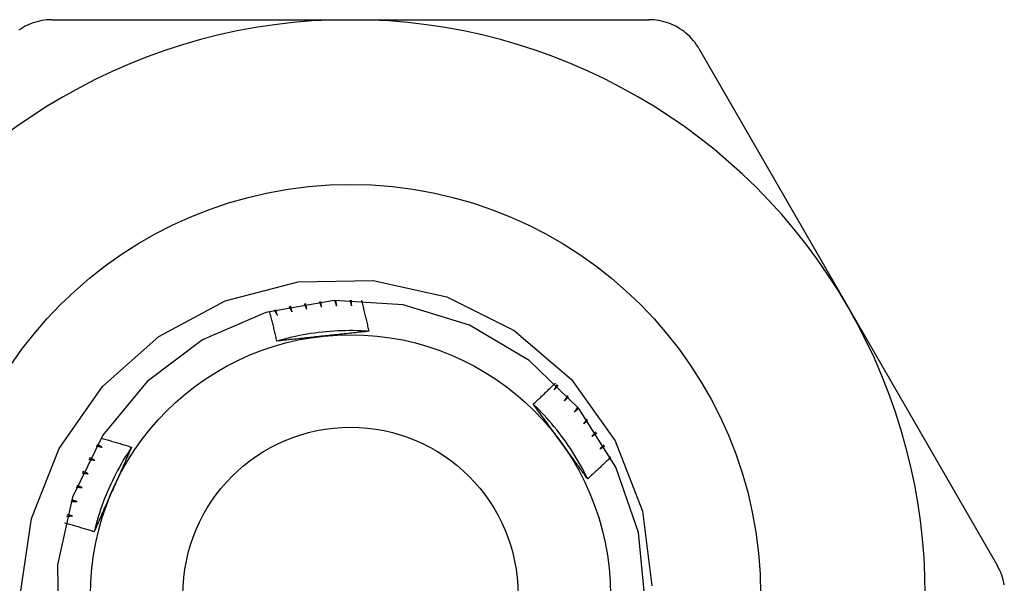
# Model space of a CAD drawing. Header units: inches. Extents: x 6 to 216, y 11 to 118.
# Tile 125 of 212: x 38.953 to 39.289, y 49.881 to 50.073. Entities that reach past the tile are written whole.
import ezdxf

# ---------------------------------------------------------------- set-up
doc = ezdxf.new("R2010")
doc.units = ezdxf.units.IN
doc.header["$MEASUREMENT"] = 0
doc.layers.add('Visible Edges(ANSI)', color=7, linetype='Continuous', lineweight=25)
doc.layers.add('Visible Tangent Edges(ANSI)', color=7, linetype='Continuous', lineweight=25)

msp = doc.modelspace()

# ---------------------------------------------------------------- linework, layer by layer
at = {"layer": 'Visible Edges(ANSI)'}
for p, q in [((38.96448, 50.0731), (39.0662, 50.0731)), ((39.0662, 50.0731), (39.16792, 50.0731)), ((39.18496, 50.06325), (39.23582, 49.97516)), ((39.23582, 49.97516), (39.28668, 49.88707))]:
    msp.add_line(p, q, dxfattribs=at)
at = {"layer": 'Visible Edges(ANSI)', "flags": 128}
for points in [[(38.96448, 50.0731), (38.96363, 50.07308), (38.96277, 50.07302), (38.96191, 50.07293), (38.96106, 50.07279), (38.96021, 50.07262), (38.95937, 50.07242), (38.95854, 50.07217), (38.95772, 50.07189), (38.95692, 50.07158), (38.95614, 50.07124), (38.95538, 50.07086), (38.95464, 50.07046), (38.95392, 50.07002), (38.95321, 50.06955)], [(39.18496, 50.06325), (39.18452, 50.06398), (39.18404, 50.0647), (39.18353, 50.06539), (39.18299, 50.06607), (39.18242, 50.06671), (39.18182, 50.06734), (39.18119, 50.06794), (39.18054, 50.0685), (39.17987, 50.06904), (39.17919, 50.06955), (39.17848, 50.07002), (39.17776, 50.07046), (39.17702, 50.07086), (39.17626, 50.07124), (39.17547, 50.07158), (39.17467, 50.07189), (39.17386, 50.07217), (39.17303, 50.07242), (39.17219, 50.07262), (39.17134, 50.07279), (39.17048, 50.07293), (39.16963, 50.07302), (39.16877, 50.07308), (39.16792, 50.0731)], [(38.95369, 49.87773), (38.95746, 49.90318), (38.96693, 49.92704), (38.98166, 49.94813), (39.00083, 49.96521), (39.02347, 49.97736), (39.04833, 49.98387), (39.07398, 49.98432), (39.09904, 49.97867), (39.122, 49.96719), (39.14151, 49.95054), (39.15642, 49.92962), (39.16575, 49.90575), (39.16893, 49.88029)], [(39.06598, 49.97762), (39.066, 49.97754), (39.06603, 49.97746), (39.06605, 49.97738), (39.06608, 49.9773), (39.0661, 49.97721), (39.06612, 49.97713), (39.06615, 49.97705), (39.06617, 49.97697), (39.0662, 49.97689), (39.06622, 49.9768), (39.06624, 49.97672), (39.06627, 49.97664), (39.06629, 49.97656), (39.06631, 49.97648), (39.06634, 49.97639), (39.06636, 49.97631), (39.06639, 49.97623), (39.06641, 49.97615), (39.06643, 49.97607), (39.06646, 49.97598), (39.06648, 49.9759), (39.0665, 49.97582), (39.06653, 49.97574), (39.06655, 49.97566)], [(39.06655, 49.97566), (39.06655, 49.97574), (39.06655, 49.97582), (39.06654, 49.9759), (39.06654, 49.97598), (39.06654, 49.97607), (39.06654, 49.97615), (39.06653, 49.97623), (39.06653, 49.97631), (39.06653, 49.97639), (39.06653, 49.97648), (39.06653, 49.97656), (39.06652, 49.97664), (39.06652, 49.97672), (39.06652, 49.9768), (39.06652, 49.97689), (39.06652, 49.97697), (39.06651, 49.97705), (39.06651, 49.97713), (39.06651, 49.97721), (39.06651, 49.9773), (39.06651, 49.97738), (39.06651, 49.97746), (39.0665, 49.97754), (39.0665, 49.97762)], [(39.06992, 49.97755), (39.07003, 49.97712), (39.07014, 49.97668), (39.07025, 49.97624), (39.07036, 49.9758), (39.07047, 49.97536), (39.07058, 49.97492), (39.07068, 49.97448), (39.07079, 49.97404), (39.0709, 49.9736), (39.071, 49.97316), (39.07111, 49.97272), (39.07121, 49.97228), (39.07132, 49.97184), (39.07142, 49.9714), (39.07153, 49.97096), (39.07163, 49.97052), (39.07173, 49.97008), (39.07183, 49.96963), (39.07194, 49.96919), (39.07204, 49.96875), (39.07214, 49.96831), (39.07224, 49.96787), (39.07234, 49.96743), (39.07243, 49.96699)], [(39.16657, 49.87492), (39.16433, 49.89841), (39.15668, 49.92074), (39.14402, 49.94065), (39.12706, 49.95707), (39.10674, 49.96907), (39.08418, 49.976), (39.06063, 49.97747), (39.03738, 49.9734), (39.01573, 49.96402), (38.99686, 49.94984), (38.98183, 49.93164), (38.97146, 49.91044), (38.96632, 49.88741), (38.96671, 49.86381)], [(39.04021, 49.9742), (39.04026, 49.97413), (39.0403, 49.97406), (39.04035, 49.97398), (39.04039, 49.97391), (39.04043, 49.97384), (39.04048, 49.97376), (39.04052, 49.97369), (39.04057, 49.97362), (39.04061, 49.97355), (39.04066, 49.97347), (39.0407, 49.9734), (39.04074, 49.97333), (39.04079, 49.97325), (39.04083, 49.97318), (39.04087, 49.97311), (39.04092, 49.97303), (39.04096, 49.97296), (39.04101, 49.97289), (39.04105, 49.97281), (39.04109, 49.97274), (39.04114, 49.97267), (39.04118, 49.97259), (39.04123, 49.97252), (39.04127, 49.97245)], [(39.04127, 49.97245), (39.04125, 49.97253), (39.04122, 49.97261), (39.0412, 49.97268), (39.04118, 49.97276), (39.04115, 49.97284), (39.04113, 49.97292), (39.04111, 49.973), (39.04108, 49.97308), (39.04106, 49.97316), (39.04104, 49.97323), (39.04102, 49.97331), (39.04099, 49.97339), (39.04097, 49.97347), (39.04095, 49.97355), (39.04092, 49.97363), (39.0409, 49.97371), (39.04088, 49.97379), (39.04085, 49.97386), (39.04083, 49.97394), (39.04081, 49.97402), (39.04079, 49.9741), (39.04076, 49.97418), (39.04074, 49.97426), (39.04072, 49.97434)], [(39.04528, 49.97542), (39.04532, 49.97535), (39.04536, 49.97527), (39.0454, 49.9752), (39.04544, 49.97512), (39.04548, 49.97504), (39.04552, 49.97497), (39.04556, 49.97489), (39.0456, 49.97482), (39.04564, 49.97474), (39.04568, 49.97467), (39.04572, 49.97459), (39.04577, 49.97452), (39.04581, 49.97444), (39.04585, 49.97437), (39.04589, 49.97429), (39.04593, 49.97422), (39.04597, 49.97414), (39.04601, 49.97407), (39.04605, 49.97399), (39.04609, 49.97392), (39.04613, 49.97384), (39.04617, 49.97376), (39.04621, 49.97369), (39.04625, 49.97361)], [(39.04625, 49.97361), (39.04623, 49.97369), (39.04621, 49.97377), (39.04619, 49.97385), (39.04617, 49.97393), (39.04615, 49.97401), (39.04613, 49.97409), (39.04611, 49.97417), (39.04609, 49.97425), (39.04607, 49.97433), (39.04606, 49.97441), (39.04604, 49.97449), (39.04602, 49.97457), (39.046, 49.97465), (39.04598, 49.97473), (39.04596, 49.97481), (39.04594, 49.97489), (39.04592, 49.97497), (39.0459, 49.97505), (39.04589, 49.97513), (39.04587, 49.97521), (39.04585, 49.97529), (39.04583, 49.97537), (39.04581, 49.97545), (39.04579, 49.97553)], [(39.05041, 49.97637), (39.05044, 49.9763), (39.05048, 49.97622), (39.05052, 49.97614), (39.05055, 49.97607), (39.05059, 49.97599), (39.05062, 49.97591), (39.05066, 49.97583), (39.0507, 49.97576), (39.05073, 49.97568), (39.05077, 49.9756), (39.05081, 49.97552), (39.05084, 49.97545), (39.05088, 49.97537), (39.05091, 49.97529), (39.05095, 49.97522), (39.05099, 49.97514), (39.05102, 49.97506), (39.05106, 49.97498), (39.05109, 49.97491), (39.05113, 49.97483), (39.05117, 49.97475), (39.0512, 49.97467), (39.05124, 49.9746), (39.05127, 49.97452)], [(39.05127, 49.97452), (39.05126, 49.9746), (39.05125, 49.97468), (39.05123, 49.97476), (39.05122, 49.97484), (39.0512, 49.97492), (39.05119, 49.975), (39.05117, 49.97508), (39.05116, 49.97516), (39.05114, 49.97525), (39.05113, 49.97533), (39.05111, 49.97541), (39.0511, 49.97549), (39.05108, 49.97557), (39.05107, 49.97565), (39.05105, 49.97573), (39.05104, 49.97581), (39.05102, 49.97589), (39.05101, 49.97597), (39.05099, 49.97605), (39.05098, 49.97613), (39.05097, 49.97621), (39.05095, 49.97629), (39.05094, 49.97637), (39.05092, 49.97645)], [(39.05557, 49.97706), (39.05561, 49.97698), (39.05564, 49.9769), (39.05567, 49.97682), (39.0557, 49.97674), (39.05574, 49.97667), (39.05577, 49.97659), (39.0558, 49.97651), (39.05583, 49.97643), (39.05586, 49.97635), (39.0559, 49.97627), (39.05593, 49.97619), (39.05596, 49.97611), (39.05599, 49.97603), (39.05602, 49.97595), (39.05606, 49.97587), (39.05609, 49.9758), (39.05612, 49.97572), (39.05615, 49.97564), (39.05619, 49.97556), (39.05622, 49.97548), (39.05625, 49.9754), (39.05628, 49.97532), (39.05631, 49.97524), (39.05634, 49.97516)], [(39.05634, 49.97516), (39.05633, 49.97524), (39.05632, 49.97533), (39.05631, 49.97541), (39.0563, 49.97549), (39.05629, 49.97557), (39.05628, 49.97565), (39.05627, 49.97573), (39.05626, 49.97581), (39.05625, 49.97589), (39.05624, 49.97598), (39.05623, 49.97606), (39.05622, 49.97614), (39.05621, 49.97622), (39.0562, 49.9763), (39.05619, 49.97638), (39.05618, 49.97646), (39.05616, 49.97654), (39.05615, 49.97663), (39.05614, 49.97671), (39.05613, 49.97679), (39.05612, 49.97687), (39.05611, 49.97695), (39.0561, 49.97703), (39.05609, 49.97711)], [(39.06077, 49.97748), (39.0608, 49.9774), (39.06083, 49.97732), (39.06085, 49.97724), (39.06088, 49.97715), (39.06091, 49.97707), (39.06094, 49.97699), (39.06097, 49.97691), (39.06099, 49.97683), (39.06102, 49.97675), (39.06105, 49.97667), (39.06108, 49.97659), (39.06111, 49.97651), (39.06113, 49.97643), (39.06116, 49.97635), (39.06119, 49.97627), (39.06122, 49.97619), (39.06125, 49.97611), (39.06127, 49.97603), (39.0613, 49.97595), (39.06133, 49.97587), (39.06136, 49.97578), (39.06139, 49.9757), (39.06141, 49.97562), (39.06144, 49.97554)], [(39.06144, 49.97554), (39.06143, 49.97562), (39.06143, 49.97571), (39.06142, 49.97579), (39.06142, 49.97587), (39.06141, 49.97595), (39.0614, 49.97603), (39.0614, 49.97611), (39.06139, 49.9762), (39.06138, 49.97628), (39.06138, 49.97636), (39.06137, 49.97644), (39.06136, 49.97652), (39.06136, 49.9766), (39.06135, 49.97669), (39.06135, 49.97677), (39.06134, 49.97685), (39.06133, 49.97693), (39.06133, 49.97701), (39.06132, 49.9771), (39.06131, 49.97718), (39.06131, 49.97726), (39.0613, 49.97734), (39.0613, 49.97742), (39.06129, 49.9775)], [(39.04112, 49.96364), (39.04102, 49.96406), (39.04092, 49.96448), (39.04082, 49.96491), (39.04073, 49.96533), (39.04063, 49.96575), (39.04053, 49.96618), (39.04043, 49.9666), (39.04033, 49.96702), (39.04023, 49.96745), (39.04013, 49.96787), (39.04002, 49.96829), (39.03992, 49.96871), (39.03982, 49.96913), (39.03971, 49.96956), (39.03961, 49.96998), (39.03951, 49.9704), (39.0394, 49.97082), (39.0393, 49.97124), (39.03919, 49.97167), (39.03908, 49.97209), (39.03898, 49.97251), (39.03887, 49.97293), (39.03876, 49.97335), (39.03865, 49.97377)], [(39.07243, 49.96698), (39.07112, 49.96706), (39.0698, 49.96712), (39.06848, 49.96716), (39.06716, 49.96719), (39.06584, 49.96719), (39.06452, 49.96717), (39.06321, 49.96714), (39.06189, 49.96708), (39.06057, 49.96701), (39.05925, 49.96692), (39.05794, 49.96681), (39.05663, 49.96668), (39.05532, 49.96653), (39.05401, 49.96636), (39.0527, 49.96617), (39.0514, 49.96597), (39.0501, 49.96574), (39.0488, 49.9655), (39.04751, 49.96523), (39.04622, 49.96495), (39.04494, 49.96465), (39.04366, 49.96433), (39.04239, 49.96399), (39.04112, 49.96363)], [(39.05694, 49.96533), (39.05627, 49.96526), (39.05561, 49.96519), (39.05495, 49.96512), (39.05428, 49.96505), (39.05362, 49.96498), (39.05296, 49.96491), (39.0523, 49.96484), (39.05164, 49.96477), (39.05098, 49.9647), (39.05032, 49.96463), (39.04966, 49.96456), (39.049, 49.96449), (39.04834, 49.96442), (39.04768, 49.96435), (39.04702, 49.96428), (39.04637, 49.96421), (39.04571, 49.96414), (39.04505, 49.96407), (39.0444, 49.96399), (39.04374, 49.96392), (39.04308, 49.96385), (39.04243, 49.96378), (39.04177, 49.96371), (39.04112, 49.96364)], [(39.07243, 49.96699), (39.07179, 49.96691), (39.07115, 49.96684), (39.07051, 49.96677), (39.06987, 49.9667), (39.06922, 49.96663), (39.06858, 49.96656), (39.06794, 49.96649), (39.0673, 49.96642), (39.06665, 49.96636), (39.06601, 49.96629), (39.06536, 49.96622), (39.06472, 49.96615), (39.06407, 49.96608), (39.06343, 49.96601), (39.06278, 49.96594), (39.06213, 49.96587), (39.06149, 49.96581), (39.06084, 49.96574), (39.06019, 49.96567), (39.05954, 49.9656), (39.05889, 49.96553), (39.05824, 49.96546), (39.05759, 49.9654), (39.05694, 49.96533)], [(39.12849, 49.94215), (39.12881, 49.94245), (39.12912, 49.94275), (39.12944, 49.94304), (39.12976, 49.94334), (39.13008, 49.94364), (39.13039, 49.94393), (39.13071, 49.94423), (39.13103, 49.94453), (39.13134, 49.94483), (39.13166, 49.94513), (39.13197, 49.94543), (39.13229, 49.94573), (39.1326, 49.94603), (39.13291, 49.94633), (39.13323, 49.94663), (39.13354, 49.94693), (39.13385, 49.94723), (39.13417, 49.94754), (39.13448, 49.94784), (39.13479, 49.94814), (39.1351, 49.94844), (39.13541, 49.94875), (39.13572, 49.94905), (39.13603, 49.94936)], [(39.13657, 49.94883), (39.13653, 49.94876), (39.13649, 49.94868), (39.13645, 49.94861), (39.13641, 49.94853), (39.13637, 49.94846), (39.13633, 49.94838), (39.13629, 49.94831), (39.13625, 49.94823), (39.13621, 49.94816), (39.13616, 49.94808), (39.13612, 49.94801), (39.13608, 49.94793), (39.13604, 49.94786), (39.136, 49.94778), (39.13596, 49.94771), (39.13592, 49.94763), (39.13588, 49.94756), (39.13584, 49.94748), (39.1358, 49.94741), (39.13576, 49.94733), (39.13572, 49.94726), (39.13568, 49.94718), (39.13563, 49.94711), (39.13559, 49.94703)], [(39.13559, 49.94703), (39.13565, 49.94709), (39.13571, 49.94715), (39.13576, 49.94721), (39.13582, 49.94727), (39.13587, 49.94733), (39.13593, 49.94739), (39.13599, 49.94745), (39.13604, 49.94751), (39.1361, 49.94757), (39.13615, 49.94763), (39.13621, 49.94769), (39.13627, 49.94775), (39.13632, 49.94781), (39.13638, 49.94787), (39.13643, 49.94793), (39.13649, 49.94799), (39.13655, 49.94805), (39.1366, 49.94811), (39.13666, 49.94817), (39.13672, 49.94823), (39.13677, 49.94829), (39.13683, 49.94835), (39.13688, 49.94841), (39.13694, 49.94847)], [(39.14019, 49.94508), (39.14015, 49.94501), (39.1401, 49.94494), (39.14006, 49.94486), (39.14001, 49.94479), (39.13997, 49.94472), (39.13993, 49.94465), (39.13988, 49.94457), (39.13984, 49.9445), (39.13979, 49.94443), (39.13975, 49.94435), (39.1397, 49.94428), (39.13966, 49.94421), (39.13961, 49.94414), (39.13957, 49.94406), (39.13952, 49.94399), (39.13948, 49.94392), (39.13944, 49.94384), (39.13939, 49.94377), (39.13935, 49.9437), (39.1393, 49.94363), (39.13926, 49.94355), (39.13921, 49.94348), (39.13917, 49.94341), (39.13912, 49.94334)], [(39.13912, 49.94334), (39.13918, 49.94339), (39.13924, 49.94345), (39.1393, 49.94351), (39.13936, 49.94356), (39.13942, 49.94362), (39.13948, 49.94368), (39.13954, 49.94373), (39.1396, 49.94379), (39.13965, 49.94385), (39.13971, 49.9439), (39.13977, 49.94396), (39.13983, 49.94402), (39.13989, 49.94407), (39.13995, 49.94413), (39.14001, 49.94419), (39.14007, 49.94424), (39.14013, 49.9443), (39.14019, 49.94436), (39.14025, 49.94441), (39.14031, 49.94447), (39.14036, 49.94453), (39.14042, 49.94458), (39.14048, 49.94464), (39.14054, 49.9447)], [(39.14704, 49.9167), (39.14645, 49.91788), (39.14585, 49.91906), (39.14522, 49.92022), (39.14458, 49.92137), (39.14393, 49.92252), (39.14325, 49.92365), (39.14256, 49.92478), (39.14186, 49.92589), (39.14114, 49.927), (39.1404, 49.92809), (39.13965, 49.92917), (39.13888, 49.93024), (39.13809, 49.9313), (39.13729, 49.93235), (39.13648, 49.93339), (39.13565, 49.93441), (39.1348, 49.93543), (39.13394, 49.93643), (39.13307, 49.93742), (39.13218, 49.93839), (39.13128, 49.93935), (39.13036, 49.9403), (39.12943, 49.94123), (39.12849, 49.94215)], [(39.13786, 49.9293), (39.13747, 49.92984), (39.13708, 49.93038), (39.13669, 49.93092), (39.13629, 49.93146), (39.1359, 49.932), (39.13551, 49.93254), (39.13512, 49.93307), (39.13473, 49.93361), (39.13434, 49.93415), (39.13395, 49.93468), (39.13356, 49.93522), (39.13317, 49.93576), (39.13278, 49.93629), (39.13239, 49.93683), (39.132, 49.93736), (39.13161, 49.93789), (39.13122, 49.93843), (39.13083, 49.93896), (39.13044, 49.93949), (39.13005, 49.94003), (39.12966, 49.94056), (39.12927, 49.94109), (39.12888, 49.94162), (39.12849, 49.94215)], [(39.14361, 49.94115), (39.14357, 49.94108), (39.14352, 49.94101), (39.14347, 49.94094), (39.14342, 49.94087), (39.14337, 49.9408), (39.14333, 49.94073), (39.14328, 49.94066), (39.14323, 49.94059), (39.14318, 49.94052), (39.14313, 49.94045), (39.14308, 49.94038), (39.14304, 49.94031), (39.14299, 49.94023), (39.14294, 49.94016), (39.14289, 49.94009), (39.14284, 49.94002), (39.14279, 49.93995), (39.14275, 49.93988), (39.1427, 49.93981), (39.14265, 49.93974), (39.1426, 49.93967), (39.14255, 49.9396), (39.1425, 49.93953), (39.14246, 49.93946)], [(39.14246, 49.93946), (39.14252, 49.93952), (39.14258, 49.93957), (39.14264, 49.93962), (39.1427, 49.93968), (39.14277, 49.93973), (39.14283, 49.93978), (39.14289, 49.93984), (39.14295, 49.93989), (39.14301, 49.93994), (39.14308, 49.94), (39.14314, 49.94005), (39.1432, 49.94011), (39.14326, 49.94016), (39.14332, 49.94021), (39.14339, 49.94027), (39.14345, 49.94032), (39.14351, 49.94037), (39.14357, 49.94043), (39.14363, 49.94048), (39.1437, 49.94053), (39.14376, 49.94059), (39.14382, 49.94064), (39.14388, 49.94069), (39.14394, 49.94075)], [(39.14683, 49.93705), (39.14678, 49.93698), (39.14672, 49.93691), (39.14667, 49.93684), (39.14662, 49.93677), (39.14657, 49.93671), (39.14652, 49.93664), (39.14647, 49.93657), (39.14641, 49.9365), (39.14636, 49.93644), (39.14631, 49.93637), (39.14626, 49.9363), (39.14621, 49.93623), (39.14615, 49.93616), (39.1461, 49.9361), (39.14605, 49.93603), (39.146, 49.93596), (39.14595, 49.93589), (39.14589, 49.93583), (39.14584, 49.93576), (39.14579, 49.93569), (39.14574, 49.93562), (39.14569, 49.93555), (39.14564, 49.93549), (39.14558, 49.93542)], [(39.14558, 49.93542), (39.14565, 49.93547), (39.14571, 49.93552), (39.14578, 49.93557), (39.14584, 49.93562), (39.14591, 49.93567), (39.14597, 49.93572), (39.14604, 49.93577), (39.1461, 49.93582), (39.14616, 49.93587), (39.14623, 49.93592), (39.14629, 49.93597), (39.14636, 49.93602), (39.14642, 49.93607), (39.14649, 49.93612), (39.14655, 49.93617), (39.14662, 49.93623), (39.14668, 49.93628), (39.14675, 49.93633), (39.14681, 49.93638), (39.14688, 49.93643), (39.14694, 49.93648), (39.14701, 49.93653), (39.14707, 49.93658), (39.14714, 49.93663)], [(38.98118, 49.93062), (38.98161, 49.93049), (38.98205, 49.93037), (38.98248, 49.93024), (38.98292, 49.93012), (38.98335, 49.92999), (38.98379, 49.92987), (38.98422, 49.92974), (38.98465, 49.92961), (38.98509, 49.92948), (38.98552, 49.92936), (38.98596, 49.92923), (38.98639, 49.9291), (38.98682, 49.92897), (38.98726, 49.92884), (38.98769, 49.92871), (38.98813, 49.92858), (38.98856, 49.92845), (38.98899, 49.92831), (38.98942, 49.92818), (38.98986, 49.92805), (38.99029, 49.92791), (38.99072, 49.92778), (38.99115, 49.92764), (38.99159, 49.92751)], [(39.14982, 49.93278), (39.14977, 49.93272), (39.14971, 49.93265), (39.14966, 49.93258), (39.1496, 49.93252), (39.14955, 49.93245), (39.14949, 49.93239), (39.14944, 49.93232), (39.14938, 49.93226), (39.14933, 49.93219), (39.14927, 49.93213), (39.14922, 49.93206), (39.14916, 49.932), (39.14911, 49.93193), (39.14905, 49.93187), (39.14899, 49.9318), (39.14894, 49.93174), (39.14888, 49.93167), (39.14883, 49.93161), (39.14877, 49.93154), (39.14872, 49.93148), (39.14866, 49.93142), (39.14861, 49.93135), (39.14855, 49.93129), (39.1485, 49.93122)], [(39.1485, 49.93122), (39.14856, 49.93127), (39.14863, 49.93131), (39.1487, 49.93136), (39.14876, 49.93141), (39.14883, 49.93146), (39.1489, 49.9315), (39.14897, 49.93155), (39.14903, 49.9316), (39.1491, 49.93164), (39.14917, 49.93169), (39.14924, 49.93174), (39.1493, 49.93178), (39.14937, 49.93183), (39.14944, 49.93188), (39.1495, 49.93192), (39.14957, 49.93197), (39.14964, 49.93202), (39.14971, 49.93207), (39.14977, 49.93211), (39.14984, 49.93216), (39.14991, 49.93221), (39.14998, 49.93225), (39.15004, 49.9323), (39.15011, 49.93235)], [(38.99159, 49.92751), (38.99086, 49.92641), (38.99015, 49.92529), (38.98946, 49.92417), (38.98878, 49.92304), (38.98811, 49.9219), (38.98747, 49.92075), (38.98684, 49.91959), (38.98623, 49.91842), (38.98563, 49.91725), (38.98505, 49.91606), (38.98449, 49.91487), (38.98395, 49.91366), (38.98342, 49.91246), (38.98291, 49.91124), (38.98242, 49.91001), (38.98195, 49.90878), (38.9815, 49.90754), (38.98106, 49.9063), (38.98064, 49.90505), (38.98024, 49.90379), (38.97986, 49.90253), (38.9795, 49.90126), (38.97915, 49.89999), (38.97883, 49.89871)], [(38.97958, 49.92799), (38.97967, 49.92797), (38.97975, 49.92795), (38.97983, 49.92793), (38.97991, 49.92791), (38.98, 49.92789), (38.98008, 49.92786), (38.98016, 49.92784), (38.98024, 49.92782), (38.98033, 49.9278), (38.98041, 49.92778), (38.98049, 49.92776), (38.98057, 49.92774), (38.98066, 49.92772), (38.98074, 49.9277), (38.98082, 49.92767), (38.98091, 49.92765), (38.98099, 49.92763), (38.98107, 49.92761), (38.98115, 49.92759), (38.98124, 49.92757), (38.98132, 49.92755), (38.9814, 49.92753), (38.98148, 49.9275), (38.98157, 49.92748)], [(38.98157, 49.92748), (38.98149, 49.92752), (38.98142, 49.92756), (38.98135, 49.9276), (38.98128, 49.92764), (38.98121, 49.92768), (38.98114, 49.92772), (38.98106, 49.92776), (38.98099, 49.9278), (38.98092, 49.92784), (38.98085, 49.92788), (38.98078, 49.92792), (38.98071, 49.92796), (38.98063, 49.928), (38.98056, 49.92804), (38.98049, 49.92808), (38.98042, 49.92812), (38.98035, 49.92816), (38.98028, 49.9282), (38.9802, 49.92824), (38.98013, 49.92828), (38.98006, 49.92832), (38.97999, 49.92836), (38.97992, 49.9284), (38.97985, 49.92844)], [(38.99159, 49.92751), (38.99133, 49.92692), (38.99107, 49.92633), (38.99081, 49.92574), (38.99055, 49.92514), (38.99029, 49.92455), (38.99003, 49.92396), (38.98976, 49.92337), (38.9895, 49.92278), (38.98924, 49.92219), (38.98898, 49.92159), (38.98872, 49.921), (38.98845, 49.92041), (38.98819, 49.91982), (38.98793, 49.91922), (38.98766, 49.91863), (38.9874, 49.91803), (38.98713, 49.91744), (38.98687, 49.91684), (38.9866, 49.91625), (38.98634, 49.91565), (38.98607, 49.91505), (38.98581, 49.91446), (38.98554, 49.91386), (38.98527, 49.91326)], [(39.14705, 49.91671), (39.14666, 49.91723), (39.14628, 49.91775), (39.1459, 49.91827), (39.14552, 49.91879), (39.14514, 49.91931), (39.14476, 49.91983), (39.14437, 49.92035), (39.14399, 49.92088), (39.14361, 49.9214), (39.14323, 49.92192), (39.14285, 49.92245), (39.14246, 49.92297), (39.14208, 49.9235), (39.1417, 49.92402), (39.14132, 49.92455), (39.14093, 49.92507), (39.14055, 49.9256), (39.14017, 49.92613), (39.13979, 49.92665), (39.1394, 49.92718), (39.13902, 49.92771), (39.13863, 49.92824), (39.13825, 49.92877), (39.13786, 49.9293)], [(39.15259, 49.92836), (39.15254, 49.9283), (39.15248, 49.92824), (39.15242, 49.92818), (39.15236, 49.92812), (39.1523, 49.92805), (39.15224, 49.92799), (39.15218, 49.92793), (39.15213, 49.92787), (39.15207, 49.92781), (39.15201, 49.92774), (39.15195, 49.92768), (39.15189, 49.92762), (39.15183, 49.92756), (39.15177, 49.9275), (39.15172, 49.92743), (39.15166, 49.92737), (39.1516, 49.92731), (39.15154, 49.92725), (39.15148, 49.92719), (39.15142, 49.92712), (39.15136, 49.92706), (39.15131, 49.927), (39.15125, 49.92694), (39.15119, 49.92688)], [(39.15119, 49.92688), (39.15126, 49.92692), (39.15133, 49.92696), (39.1514, 49.92701), (39.15147, 49.92705), (39.15154, 49.92709), (39.1516, 49.92714), (39.15167, 49.92718), (39.15174, 49.92722), (39.15181, 49.92727), (39.15188, 49.92731), (39.15195, 49.92735), (39.15202, 49.9274), (39.15209, 49.92744), (39.15216, 49.92748), (39.15223, 49.92753), (39.1523, 49.92757), (39.15237, 49.92761), (39.15244, 49.92766), (39.15251, 49.9277), (39.15258, 49.92774), (39.15265, 49.92779), (39.15272, 49.92783), (39.15279, 49.92787), (39.15286, 49.92792)], [(38.97907, 49.92302), (38.979, 49.92306), (38.97892, 49.92309), (38.97885, 49.92313), (38.97878, 49.92317), (38.9787, 49.9232), (38.97863, 49.92324), (38.97856, 49.92327), (38.97848, 49.92331), (38.97841, 49.92335), (38.97834, 49.92338), (38.97826, 49.92342), (38.97819, 49.92345), (38.97811, 49.92349), (38.97804, 49.92353), (38.97797, 49.92356), (38.97789, 49.9236), (38.97782, 49.92363), (38.97775, 49.92367), (38.97767, 49.92371), (38.9776, 49.92374), (38.97753, 49.92378), (38.97745, 49.92382), (38.97738, 49.92385), (38.97731, 49.92389)], [(39.15494, 49.92417), (39.15462, 49.92385), (39.15429, 49.92354), (39.15397, 49.92322), (39.15364, 49.92291), (39.15332, 49.9226), (39.15299, 49.92228), (39.15266, 49.92197), (39.15233, 49.92166), (39.15201, 49.92135), (39.15168, 49.92103), (39.15135, 49.92072), (39.15102, 49.92041), (39.15069, 49.9201), (39.15036, 49.91979), (39.15003, 49.91948), (39.1497, 49.91917), (39.14937, 49.91886), (39.14904, 49.91855), (39.14871, 49.91824), (39.14838, 49.91794), (39.14805, 49.91763), (39.14771, 49.91732), (39.14738, 49.91701), (39.14705, 49.91671)], [(38.97706, 49.92343), (38.97715, 49.92341), (38.97723, 49.92339), (38.97732, 49.92338), (38.9774, 49.92336), (38.97748, 49.92334), (38.97757, 49.92333), (38.97765, 49.92331), (38.97773, 49.92329), (38.97782, 49.92328), (38.9779, 49.92326), (38.97798, 49.92324), (38.97807, 49.92323), (38.97815, 49.92321), (38.97824, 49.92319), (38.97832, 49.92317), (38.9784, 49.92316), (38.97849, 49.92314), (38.97857, 49.92312), (38.97865, 49.92311), (38.97874, 49.92309), (38.97882, 49.92307), (38.9789, 49.92306), (38.97899, 49.92304), (38.97907, 49.92302)], [(38.97479, 49.91874), (38.97487, 49.91873), (38.97496, 49.91871), (38.97504, 49.9187), (38.97512, 49.91869), (38.97521, 49.91868), (38.97529, 49.91866), (38.97538, 49.91865), (38.97546, 49.91864), (38.97555, 49.91863), (38.97563, 49.91861), (38.97572, 49.9186), (38.9758, 49.91859), (38.97588, 49.91858), (38.97597, 49.91856), (38.97605, 49.91855), (38.97614, 49.91854), (38.97622, 49.91853), (38.97631, 49.91851), (38.97639, 49.9185), (38.97648, 49.91849), (38.97656, 49.91848), (38.97664, 49.91846), (38.97673, 49.91845), (38.97681, 49.91844)], [(38.97681, 49.91844), (38.97674, 49.91847), (38.97666, 49.9185), (38.97659, 49.91853), (38.97651, 49.91857), (38.97644, 49.9186), (38.97636, 49.91863), (38.97628, 49.91866), (38.97621, 49.91869), (38.97613, 49.91873), (38.97606, 49.91876), (38.97598, 49.91879), (38.97591, 49.91882), (38.97583, 49.91886), (38.97576, 49.91889), (38.97568, 49.91892), (38.97561, 49.91895), (38.97553, 49.91898), (38.97546, 49.91902), (38.97538, 49.91905), (38.9753, 49.91908), (38.97523, 49.91911), (38.97515, 49.91915), (38.97508, 49.91918), (38.975, 49.91921)], [(38.97276, 49.91394), (38.97284, 49.91393), (38.97293, 49.91392), (38.97301, 49.91391), (38.9731, 49.91391), (38.97318, 49.9139), (38.97327, 49.91389), (38.97335, 49.91388), (38.97344, 49.91387), (38.97352, 49.91387), (38.97361, 49.91386), (38.97369, 49.91385), (38.97378, 49.91384), (38.97386, 49.91383), (38.97394, 49.91383), (38.97403, 49.91382), (38.97411, 49.91381), (38.9742, 49.9138), (38.97428, 49.91379), (38.97437, 49.91378), (38.97445, 49.91378), (38.97454, 49.91377), (38.97462, 49.91376), (38.97471, 49.91375), (38.97479, 49.91374)], [(38.97479, 49.91374), (38.97472, 49.91377), (38.97464, 49.9138), (38.97456, 49.91383), (38.97449, 49.91386), (38.97441, 49.91388), (38.97433, 49.91391), (38.97426, 49.91394), (38.97418, 49.91397), (38.9741, 49.914), (38.97402, 49.91402), (38.97395, 49.91405), (38.97387, 49.91408), (38.97379, 49.91411), (38.97372, 49.91414), (38.97364, 49.91417), (38.97356, 49.91419), (38.97349, 49.91422), (38.97341, 49.91425), (38.97333, 49.91428), (38.97325, 49.91431), (38.97318, 49.91434), (38.9731, 49.91436), (38.97302, 49.91439), (38.97295, 49.91442)], [(38.98527, 49.91326), (38.985, 49.91265), (38.98473, 49.91204), (38.98446, 49.91143), (38.98419, 49.91082), (38.98392, 49.91021), (38.98365, 49.9096), (38.98338, 49.909), (38.98311, 49.90839), (38.98284, 49.90778), (38.98257, 49.90718), (38.9823, 49.90657), (38.98203, 49.90596), (38.98176, 49.90536), (38.98149, 49.90475), (38.98123, 49.90415), (38.98096, 49.90354), (38.98069, 49.90294), (38.98042, 49.90233), (38.98016, 49.90173), (38.97989, 49.90113), (38.97962, 49.90052), (38.97936, 49.89992), (38.97909, 49.89932), (38.97883, 49.89871)], [(38.97098, 49.90904), (38.97106, 49.90903), (38.97115, 49.90903), (38.97123, 49.90903), (38.97132, 49.90902), (38.9714, 49.90902), (38.97149, 49.90902), (38.97157, 49.90901), (38.97166, 49.90901), (38.97174, 49.90901), (38.97183, 49.909), (38.97191, 49.909), (38.972, 49.90899), (38.97208, 49.90899), (38.97217, 49.90899), (38.97226, 49.90898), (38.97234, 49.90898), (38.97243, 49.90898), (38.97251, 49.90897), (38.9726, 49.90897), (38.97268, 49.90897), (38.97277, 49.90896), (38.97285, 49.90896), (38.97294, 49.90895), (38.97302, 49.90895)], [(38.97302, 49.90895), (38.97294, 49.90897), (38.97287, 49.909), (38.97279, 49.90902), (38.97271, 49.90905), (38.97263, 49.90907), (38.97255, 49.90909), (38.97247, 49.90912), (38.9724, 49.90914), (38.97232, 49.90917), (38.97224, 49.90919), (38.97216, 49.90921), (38.97208, 49.90924), (38.972, 49.90926), (38.97193, 49.90929), (38.97185, 49.90931), (38.97177, 49.90934), (38.97169, 49.90936), (38.97161, 49.90938), (38.97153, 49.90941), (38.97146, 49.90943), (38.97138, 49.90946), (38.9713, 49.90948), (38.97122, 49.90951), (38.97114, 49.90953)], [(38.96945, 49.90405), (38.96954, 49.90405), (38.96962, 49.90405), (38.96971, 49.90406), (38.9698, 49.90406), (38.96988, 49.90406), (38.96997, 49.90406), (38.97005, 49.90406), (38.97014, 49.90406), (38.97022, 49.90406), (38.97031, 49.90406), (38.97039, 49.90406), (38.97048, 49.90406), (38.97056, 49.90406), (38.97065, 49.90406), (38.97073, 49.90407), (38.97082, 49.90407), (38.9709, 49.90407), (38.97099, 49.90407), (38.97107, 49.90407), (38.97116, 49.90407), (38.97125, 49.90407), (38.97133, 49.90407), (38.97142, 49.90407), (38.9715, 49.90407)], [(38.9715, 49.90407), (38.97142, 49.90409), (38.97134, 49.90411), (38.97126, 49.90413), (38.97118, 49.90415), (38.9711, 49.90417), (38.97102, 49.90419), (38.97094, 49.90421), (38.97087, 49.90423), (38.97079, 49.90425), (38.97071, 49.90427), (38.97063, 49.90429), (38.97055, 49.90431), (38.97047, 49.90433), (38.97039, 49.90435), (38.97031, 49.90437), (38.97023, 49.90439), (38.97015, 49.90441), (38.97007, 49.90443), (38.96999, 49.90445), (38.96991, 49.90447), (38.96983, 49.90449), (38.96975, 49.90451), (38.96967, 49.90453), (38.96959, 49.90455)], [(38.97883, 49.89871), (38.97841, 49.89884), (38.978, 49.89897), (38.97758, 49.89909), (38.97717, 49.89922), (38.97675, 49.89935), (38.97633, 49.89947), (38.97592, 49.8996), (38.9755, 49.89972), (38.97508, 49.89985), (38.97467, 49.89997), (38.97425, 49.90009), (38.97383, 49.90021), (38.97342, 49.90034), (38.973, 49.90046), (38.97258, 49.90058), (38.97216, 49.9007), (38.97175, 49.90082), (38.97133, 49.90094), (38.97091, 49.90106), (38.97049, 49.90118), (38.97007, 49.90129), (38.96966, 49.90141), (38.96924, 49.90153), (38.96882, 49.90165)], [(39.28902, 49.88062), (39.28885, 49.88147), (39.28865, 49.88231), (39.28841, 49.88314), (39.28813, 49.88396), (39.28782, 49.88477), (39.28747, 49.88555), (39.28709, 49.88632), (39.28668, 49.88707)]]:
    msp.add_lwpolyline(points, dxfattribs=at)
at = {"layer": 'Visible Edges(ANSI)'}
for radius in [0.13976, 0.08858]:
    msp.add_circle((39.0662, 49.87723), radius, dxfattribs=at)
for start, end in [(90, 150), (30, 90), (330, 30)]:
    msp.add_arc((39.0662, 49.87723), 0.19587, start, end, dxfattribs=at)
at = {"layer": 'Visible Tangent Edges(ANSI)'}
msp.add_circle((39.0662, 49.87723), 0.05709, dxfattribs=at)

doc.saveas('drawing.dxf')
